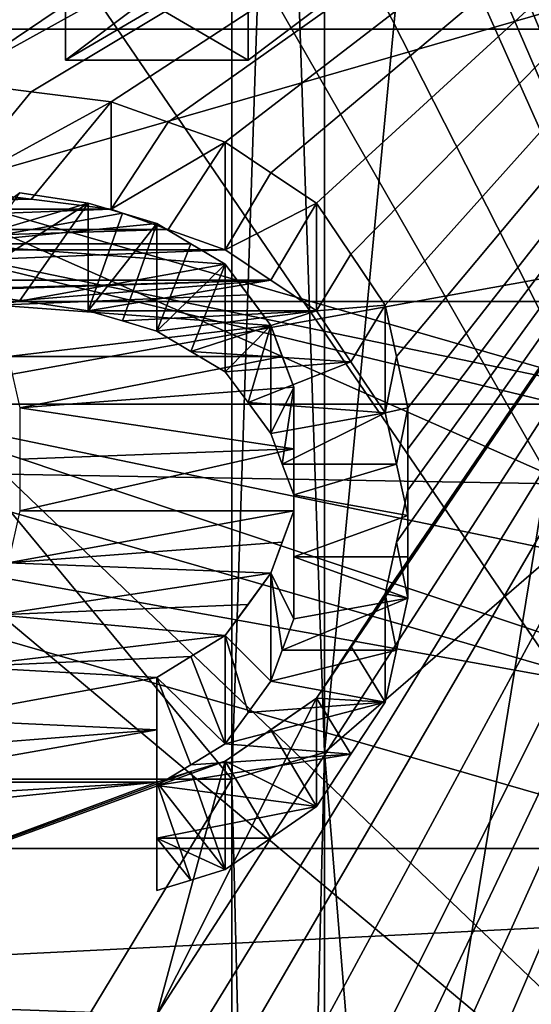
# Model space of a CAD drawing. Header units: millimetres. Extents: x -122 to 122, y -98 to 94.
# Tile 202 of 256: x -69.31 to -66.92, y 16.58 to 21.17. Entities that reach past the tile are written whole.
import ezdxf

# ---------------------------------------------------------------- set-up
doc = ezdxf.new("R2010")
doc.units = ezdxf.units.MM
doc.header["$LTSCALE"] = 26.699852
for name, color, linetype in [('1057', 7, 'CONTINUOUS'), ('1059', 7, 'CONTINUOUS'), ('1071', 7, 'CONTINUOUS'), ('1074', 7, 'CONTINUOUS'), ('1097', 7, 'CONTINUOUS'), ('1098', 7, 'CONTINUOUS'), ('2351', 7, 'CONTINUOUS'), ('2368', 7, 'CONTINUOUS'), ('2650', 7, 'CONTINUOUS'), ('2651', 7, 'CONTINUOUS'), ('2652', 7, 'CONTINUOUS'), ('2653', 7, 'CONTINUOUS'), ('2654', 7, 'CONTINUOUS'), ('2655', 7, 'CONTINUOUS'), ('2656', 7, 'CONTINUOUS'), ('2676', 7, 'CONTINUOUS'), ('2715', 7, 'CONTINUOUS'), ('2716', 7, 'CONTINUOUS'), ('2717', 7, 'CONTINUOUS'), ('2718', 7, 'CONTINUOUS'), ('2719', 7, 'CONTINUOUS'), ('2720', 7, 'CONTINUOUS'), ('2721', 7, 'CONTINUOUS'), ('2722', 7, 'CONTINUOUS'), ('2723', 7, 'CONTINUOUS'), ('2724', 7, 'CONTINUOUS'), ('2725', 7, 'CONTINUOUS'), ('2726', 7, 'CONTINUOUS'), ('2727', 7, 'CONTINUOUS'), ('2954', 7, 'CONTINUOUS'), ('2955', 7, 'CONTINUOUS'), ('3569', 7, 'CONTINUOUS'), ('3586', 7, 'CONTINUOUS'), ('3844', 7, 'CONTINUOUS'), ('3845', 7, 'CONTINUOUS'), ('3846', 7, 'CONTINUOUS'), ('3894', 7, 'CONTINUOUS'), ('4172', 7, 'CONTINUOUS'), ('4173', 7, 'CONTINUOUS'), ('4785', 7, 'CONTINUOUS'), ('4786', 7, 'CONTINUOUS'), ('4787', 7, 'CONTINUOUS'), ('4788', 7, 'CONTINUOUS'), ('5674', 7, 'CONTINUOUS'), ('5677', 7, 'CONTINUOUS'), ('5690', 7, 'CONTINUOUS'), ('5696', 7, 'CONTINUOUS'), ('957', 7, 'CONTINUOUS'), ('958', 7, 'CONTINUOUS'), ('967', 7, 'CONTINUOUS'), ('969', 7, 'CONTINUOUS')]:
    doc.layers.add(name, color=color, linetype=linetype)

msp = doc.modelspace()

# ---------------------------------------------------------------- linework, layer by layer
at = {"layer": '1057', "color": 250, "linetype": 'Continuous', "true_color": 0x323232}
for points in [[(-68.3207, 30.5274, -17.625), (-68.3207, 17.625, -30.5274), (-78.9793, 30.5274, -17.625), (-68.3207, 30.5274, -17.625)], [(-78.9793, 30.5274, -17.625), (-68.3207, 17.625, -30.5274), (-78.9793, 17.625, -30.5274), (-78.9793, 30.5274, -17.625)], [(-68.3207, 17.625, -30.5274), (-68.3207, 0, -35.25), (-78.9793, 17.625, -30.5274), (-68.3207, 17.625, -30.5274)], [(-78.9793, 17.625, -30.5274), (-68.3207, 0, -35.25), (-78.9793, 0, -35.25), (-78.9793, 17.625, -30.5274)]]:
    msp.add_3dface(points, dxfattribs=at)
at = {"layer": '1059', "color": 250, "linetype": 'Continuous', "true_color": 0x323232}
for points in [[(-68.3207, 17.625, 30.5274), (-68.3207, 30.5274, 17.625), (-78.9793, 17.625, 30.5274), (-68.3207, 17.625, 30.5274)], [(-78.9793, 17.625, 30.5274), (-68.3207, 30.5274, 17.625), (-78.9793, 30.5274, 17.625), (-78.9793, 17.625, 30.5274)], [(-68.3207, 0, 35.25), (-68.3207, 17.625, 30.5274), (-78.9793, 0, 35.25), (-68.3207, 0, 35.25)], [(-78.9793, 0, 35.25), (-68.3207, 17.625, 30.5274), (-78.9793, 17.625, 30.5274), (-78.9793, 0, 35.25)]]:
    msp.add_3dface(points, dxfattribs=at)
at = {"layer": '1071', "color": 250, "linetype": 'Continuous', "true_color": 0x323232}
for points in [[(-66.4443, 19, 32.909), (-66.4443, 32.909, 19), (-67.8877, 17.75, 30.7439), (-66.4443, 19, 32.909)], [(-67.8877, 17.75, 30.7439), (-66.4443, 32.909, 19), (-67.8877, 30.7439, 17.75), (-67.8877, 17.75, 30.7439)], [(-66.4443, 0, 38), (-66.4443, 19, 32.909), (-67.8877, 0, 35.5), (-66.4443, 0, 38)], [(-67.8877, 0, 35.5), (-66.4443, 19, 32.909), (-67.8877, 17.75, 30.7439), (-67.8877, 0, 35.5)]]:
    msp.add_3dface(points, dxfattribs=at)
at = {"layer": '1074', "color": 250, "linetype": 'Continuous', "true_color": 0x323232}
for points in [[(-66.4443, 32.909, -19), (-66.4443, 19, -32.909), (-67.8877, 30.7439, -17.75), (-66.4443, 32.909, -19)], [(-67.8877, 30.7439, -17.75), (-66.4443, 19, -32.909), (-67.8877, 17.75, -30.7439), (-67.8877, 30.7439, -17.75)], [(-66.4443, 19, -32.909), (-66.4443, 0, -38), (-67.8877, 17.75, -30.7439), (-66.4443, 19, -32.909)], [(-67.8877, 17.75, -30.7439), (-66.4443, 0, -38), (-67.8877, 0, -35.5), (-67.8877, 17.75, -30.7439)]]:
    msp.add_3dface(points, dxfattribs=at)
at = {"layer": '1097', "color": 250, "linetype": 'Continuous', "true_color": 0x323232}
for points in [[(-68.3207, 30.5274, -17.625), (-67.8877, 30.7439, -17.75), (-67.8877, 17.75, -30.7439), (-68.3207, 30.5274, -17.625)], [(-68.3207, 17.625, -30.5274), (-68.3207, 30.5274, -17.625), (-67.8877, 17.75, -30.7439), (-68.3207, 17.625, -30.5274)], [(-68.3207, 17.625, -30.5274), (-67.8877, 17.75, -30.7439), (-67.8877, 0, -35.5), (-68.3207, 17.625, -30.5274)], [(-68.3207, 0, -35.25), (-68.3207, 17.625, -30.5274), (-67.8877, 0, -35.5), (-68.3207, 0, -35.25)]]:
    msp.add_3dface(points, dxfattribs=at)
at = {"layer": '1098', "color": 250, "linetype": 'Continuous', "true_color": 0x323232}
for points in [[(-68.3207, 30.5274, 17.625), (-68.3207, 17.625, 30.5274), (-67.8877, 30.7439, 17.75), (-68.3207, 30.5274, 17.625)], [(-68.3207, 17.625, 30.5274), (-67.8877, 17.75, 30.7439), (-67.8877, 30.7439, 17.75), (-68.3207, 17.625, 30.5274)], [(-68.3207, 17.625, 30.5274), (-68.3207, 0, 35.25), (-67.8877, 17.75, 30.7439), (-68.3207, 17.625, 30.5274)], [(-68.3207, 0, 35.25), (-67.8877, 0, 35.5), (-67.8877, 17.75, 30.7439), (-68.3207, 0, 35.25)]]:
    msp.add_3dface(points, dxfattribs=at)
at = {"layer": '2351', "color": 250, "linetype": 'Continuous', "true_color": 0x323232}
for points in [[(-103.1595, 21.125, 36.5896), (-103.1595, 34.3891, 24.5448), (-36.8405, 21.125, 36.5896), (-103.1595, 21.125, 36.5896)], [(-36.8405, 21.125, 36.5896), (-103.1595, 34.3891, 24.5448), (-36.8405, 34.3891, 24.5448), (-36.8405, 21.125, 36.5896)], [(-103.1595, 4.0619, 42.0543), (-103.1595, 21.125, 36.5896), (-36.8405, 4.0619, 42.0543), (-103.1595, 4.0619, 42.0543)], [(-36.8405, 4.0619, 42.0543), (-103.1595, 21.125, 36.5896), (-36.8405, 21.125, 36.5896), (-36.8405, 4.0619, 42.0543)]]:
    msp.add_3dface(points, dxfattribs=at)
at = {"layer": '2368', "color": 250, "linetype": 'Continuous', "true_color": 0x323232}
for points in [[(-63.7701, 24.125, 41.7857), (-68.2447, 21.816, 43.0363), (-69.6277, 20.8798, 43.4982), (-63.7701, 24.125, 41.7857)], [(-69.2553, 20.8327, 43.5208), (-63.7701, 24.125, 41.7857), (-69.6277, 20.8798, 43.4982), (-69.2553, 20.8327, 43.5208)], [(-68.883, 20.7856, 43.5433), (-63.7701, 24.125, 41.7857), (-69.2553, 20.8327, 43.5208), (-68.883, 20.7856, 43.5433)], [(-68.617, 20.6912, 43.5883), (-63.7701, 24.125, 41.7857), (-68.883, 20.7856, 43.5433), (-68.617, 20.6912, 43.5883)], [(-63.7701, 24.125, 41.7857), (-67.9255, 18.003, 44.7655), (-68.6702, 16.5257, 45.3317), (-63.7701, 24.125, 41.7857)], [(-68.4574, 16.476, 45.3498), (-63.7701, 24.125, 41.7857), (-68.6702, 16.5257, 45.3317), (-68.4574, 16.476, 45.3498)], [(-68.3511, 20.5968, 43.633), (-63.7701, 24.125, 41.7857), (-68.617, 20.6912, 43.5883), (-68.3511, 20.5968, 43.633)], [(-68.2447, 16.4263, 45.3678), (-63.7701, 24.125, 41.7857), (-68.4574, 16.476, 45.3498), (-68.2447, 16.4263, 45.3678)], [(-68.1383, 20.4548, 43.6997), (-63.7701, 24.125, 41.7857), (-68.3511, 20.5968, 43.633), (-68.1383, 20.4548, 43.6997)], [(-68.0318, 16.2269, 45.4395), (-63.7701, 24.125, 41.7857), (-68.2447, 16.4263, 45.3678), (-68.0318, 16.2269, 45.4395)], [(-67.9255, 20.3127, 43.7659), (-63.7701, 24.125, 41.7857), (-68.1383, 20.4548, 43.6997), (-67.9255, 20.3127, 43.7659)], [(-67.8191, 16.0274, 45.5103), (-63.7701, 24.125, 41.7857), (-68.0318, 16.2269, 45.4395), (-67.8191, 16.0274, 45.5103)], [(-67.9255, 18.003, 44.7655), (-63.7701, 24.125, 41.7857), (-67.766, 18.2466, 44.6668), (-67.9255, 18.003, 44.7655)], [(-67.7659, 20.0751, 43.8754), (-63.7701, 24.125, 41.7857), (-67.9255, 20.3127, 43.7659), (-67.7659, 20.0751, 43.8754)], [(-67.7127, 15.8271, 45.5803), (-63.7701, 24.125, 41.7857), (-67.8191, 16.0274, 45.5103), (-67.7127, 15.8271, 45.5803)], [(-67.766, 18.2466, 44.6668), (-63.7701, 24.125, 41.7857), (-67.6064, 18.4897, 44.5667), (-67.766, 18.2466, 44.6668)], [(-67.6064, 19.837, 43.9836), (-63.7701, 24.125, 41.7857), (-67.7659, 20.0751, 43.8754), (-67.6064, 19.837, 43.9836)], [(-67.6064, 15.6266, 45.6494), (-63.7701, 24.125, 41.7857), (-67.7127, 15.8271, 45.5803), (-67.6064, 15.6266, 45.6494)], [(-63.7701, 13.6709, 46.2728), (-63.7701, 24.125, 41.7857), (-67.6064, 14.0044, 46.1729), (-63.7701, 13.6709, 46.2728)], [(-67.6064, 18.4897, 44.5667), (-63.7701, 24.125, 41.7857), (-67.5532, 18.7318, 44.4655), (-67.6064, 18.4897, 44.5667)], [(-67.5532, 19.5979, 44.0906), (-63.7701, 24.125, 41.7857), (-67.6064, 19.837, 43.9836), (-67.5532, 19.5979, 44.0906)], [(-67.6064, 14.0044, 46.1729), (-63.7701, 24.125, 41.7857), (-67.5532, 14.3616, 46.0631), (-67.6064, 14.0044, 46.1729)], [(-67.5531, 15.2741, 45.7686), (-63.7701, 24.125, 41.7857), (-67.6064, 15.6266, 45.6494), (-67.5531, 15.2741, 45.7686)], [(-67.5532, 18.7318, 44.4655), (-63.7701, 24.125, 41.7857), (-67.5, 18.9734, 44.363), (-67.5532, 18.7318, 44.4655)], [(-67.5, 19.3584, 44.1963), (-63.7701, 24.125, 41.7857), (-67.5532, 19.5979, 44.0906), (-67.5, 19.3584, 44.1963)], [(-67.5532, 14.3616, 46.0631), (-63.7701, 24.125, 41.7857), (-67.5, 14.7179, 45.9505), (-67.5532, 14.3616, 46.0631)], [(-67.5, 14.9207, 45.885), (-63.7701, 24.125, 41.7857), (-67.5531, 15.2741, 45.7686), (-67.5, 14.9207, 45.885)], [(-67.5, 18.9734, 44.363), (-63.7701, 24.125, 41.7857), (-67.5, 19.1661, 44.2801), (-67.5, 18.9734, 44.363)], [(-67.5, 19.1661, 44.2801), (-63.7701, 24.125, 41.7857), (-67.5, 19.3584, 44.1963), (-67.5, 19.1661, 44.2801)], [(-67.5, 14.7179, 45.9505), (-63.7701, 24.125, 41.7857), (-67.5, 14.8193, 45.9179), (-67.5, 14.7179, 45.9505)], [(-67.5, 14.8193, 45.9179), (-63.7701, 24.125, 41.7857), (-67.5, 14.9207, 45.885), (-67.5, 14.8193, 45.9179)], [(-68.2447, 21.816, 43.0363), (-68.4575, 21.7694, 43.0599), (-70.3723, 20.8798, 43.4982), (-68.2447, 21.816, 43.0363)], [(-69.6277, 20.8798, 43.4982), (-68.2447, 21.816, 43.0363), (-70.3723, 20.8798, 43.4982), (-69.6277, 20.8798, 43.4982)], [(-68.4575, 21.7694, 43.0599), (-68.6702, 21.7228, 43.0834), (-70.3723, 20.8798, 43.4982), (-68.4575, 21.7694, 43.0599)], [(-68.6702, 21.7228, 43.0834), (-70.9043, 21.6296, 43.1303), (-70.3723, 20.8798, 43.4982), (-68.6702, 21.7228, 43.0834)], [(-69.3085, 20.3601, 43.7439), (-69.6276, 20.1226, 43.8537), (-68.9894, 20.3127, 43.7659), (-69.3085, 20.3601, 43.7439)], [(-68.9894, 20.3127, 43.7659), (-69.6276, 20.1226, 43.8537), (-68.8298, 20.2652, 43.7879), (-68.9894, 20.3127, 43.7659)], [(-68.8298, 20.2652, 43.7879), (-69.6276, 20.1226, 43.8537), (-68.6702, 20.2178, 43.8099), (-68.8298, 20.2652, 43.7879)], [(-68.6702, 20.2178, 43.8099), (-69.6276, 20.1226, 43.8537), (-68.5106, 20.1227, 43.8536), (-68.6702, 20.2178, 43.8099)], [(-68.5106, 20.1227, 43.8536), (-69.6276, 20.1226, 43.8537), (-68.3511, 20.0276, 43.8971), (-68.5106, 20.1227, 43.8536)], [(-69.6276, 20.1226, 43.8537), (-69.4149, 19.837, 43.9836), (-68.3511, 20.0276, 43.8971), (-69.6276, 20.1226, 43.8537)], [(-68.3511, 20.0276, 43.8971), (-69.4149, 19.837, 43.9836), (-68.2447, 19.8846, 43.9621), (-68.3511, 20.0276, 43.8971)], [(-68.2447, 19.8846, 43.9621), (-69.4149, 19.837, 43.9836), (-68.1383, 19.7415, 44.0266), (-68.2447, 19.8846, 43.9621)], [(-69.4149, 19.837, 43.9836), (-69.3617, 19.5979, 44.0906), (-68.1383, 19.7415, 44.0266), (-69.4149, 19.837, 43.9836)], [(-68.1383, 19.7415, 44.0266), (-69.3617, 19.5979, 44.0906), (-68.0851, 19.598, 44.0906), (-68.1383, 19.7415, 44.0266)], [(-69.3617, 19.5979, 44.0906), (-69.3085, 19.3584, 44.1963), (-68.0851, 19.598, 44.0906), (-69.3617, 19.5979, 44.0906)], [(-68.0851, 19.598, 44.0906), (-69.3085, 19.3584, 44.1963), (-68.0319, 19.4543, 44.1542), (-68.0851, 19.598, 44.0906)], [(-68.0319, 19.4543, 44.1542), (-69.3085, 19.3584, 44.1963), (-68.0319, 19.166, 44.2801), (-68.0319, 19.4543, 44.1542)], [(-69.3085, 19.3584, 44.1963), (-69.3085, 19.1179, 44.3009), (-68.0319, 19.166, 44.2801), (-69.3085, 19.3584, 44.1963)], [(-69.3085, 19.1179, 44.3009), (-69.3085, 18.8769, 44.4041), (-68.0319, 19.166, 44.2801), (-69.3085, 19.1179, 44.3009)], [(-68.0319, 19.166, 44.2801), (-69.3085, 18.8769, 44.4041), (-68.0319, 18.8769, 44.4041), (-68.0319, 19.166, 44.2801)], [(-69.3085, 18.8769, 44.4041), (-69.3617, 18.635, 44.5062), (-68.0319, 18.8769, 44.4041), (-69.3085, 18.8769, 44.4041)], [(-68.0319, 18.8769, 44.4041), (-69.3617, 18.635, 44.5062), (-68.0851, 18.7319, 44.4655), (-68.0319, 18.8769, 44.4041)], [(-69.3617, 18.635, 44.5062), (-68.1383, 18.5867, 44.5264), (-68.0851, 18.7319, 44.4655), (-69.3617, 18.635, 44.5062)], [(-69.4149, 18.3926, 44.6069), (-68.1383, 18.5867, 44.5264), (-69.3617, 18.635, 44.5062), (-69.4149, 18.3926, 44.6069)], [(-68.2447, 18.4411, 44.5869), (-68.1383, 18.5867, 44.5264), (-69.4149, 18.3926, 44.6069), (-68.2447, 18.4411, 44.5869)], [(-68.3511, 18.2954, 44.6469), (-68.2447, 18.4411, 44.5869), (-69.4149, 18.3926, 44.6069), (-68.3511, 18.2954, 44.6469)], [(-69.5745, 18.1492, 44.7065), (-68.3511, 18.2954, 44.6469), (-69.4149, 18.3926, 44.6069), (-69.5745, 18.1492, 44.7065)], [(-68.5107, 18.198, 44.6866), (-68.3511, 18.2954, 44.6469), (-69.5745, 18.1492, 44.7065), (-68.5107, 18.198, 44.6866)], [(-68.6702, 18.1006, 44.7262), (-68.5107, 18.198, 44.6866), (-69.5745, 18.1492, 44.7065), (-68.6702, 18.1006, 44.7262)], [(-69.734, 17.9054, 44.8047), (-68.6702, 18.1006, 44.7262), (-69.5745, 18.1492, 44.7065), (-69.734, 17.9054, 44.8047)], [(-68.6702, 17.8564, 44.8242), (-68.6702, 18.1006, 44.7262), (-69.734, 17.9054, 44.8047), (-68.6702, 17.8564, 44.8242)], [(-67.9255, 18.003, 44.7655), (-68.3511, 17.7097, 44.8824), (-68.6702, 16.5257, 45.3317), (-67.9255, 18.003, 44.7655)], [(-68.1384, 17.8564, 44.8242), (-68.3511, 17.7097, 44.8824), (-67.9255, 18.003, 44.7655), (-68.1384, 17.8564, 44.8242)], [(-69.8937, 17.7586, 44.8631), (-68.6702, 17.8564, 44.8242), (-69.734, 17.9054, 44.8047), (-69.8937, 17.7586, 44.8631)], [(-68.6702, 17.6117, 44.921), (-68.6702, 17.8564, 44.8242), (-70.0532, 17.6117, 44.921), (-68.6702, 17.6117, 44.921)], [(-70.0532, 17.6117, 44.921), (-68.6702, 17.8564, 44.8242), (-69.8937, 17.7586, 44.8631), (-70.0532, 17.6117, 44.921)], [(-68.3511, 17.7097, 44.8824), (-68.5107, 17.6607, 44.9017), (-71.3298, 16.625, 45.2954), (-68.3511, 17.7097, 44.8824)], [(-68.6702, 16.5257, 45.3317), (-68.3511, 17.7097, 44.8824), (-71.3298, 16.625, 45.2954), (-68.6702, 16.5257, 45.3317)], [(-68.6702, 17.6117, 44.921), (-71.3298, 16.625, 45.2954), (-68.5107, 17.6607, 44.9017), (-68.6702, 17.6117, 44.921)], [(-68.6702, 17.6117, 44.921), (-70.5851, 17.4153, 44.9975), (-71.3298, 16.625, 45.2954), (-68.6702, 17.6117, 44.921)], [(-70.5851, 17.4153, 44.9975), (-68.6702, 17.6117, 44.921), (-70.3192, 17.5135, 44.9593), (-70.5851, 17.4153, 44.9975)], [(-70.3192, 17.5135, 44.9593), (-68.6702, 17.6117, 44.921), (-70.0532, 17.6117, 44.921), (-70.3192, 17.5135, 44.9593)], [(-71.3298, 16.3764, 45.3859), (-68.6702, 16.5257, 45.3317), (-71.3298, 16.625, 45.2954), (-71.3298, 16.3764, 45.3859)]]:
    msp.add_3dface(points, dxfattribs=at)
at = {"layer": '2650', "color": 250, "linetype": 'Continuous', "true_color": 0x323232}
for points in [[(-68.1383, 18.5867, 44.5264), (-68.0319, 18.8769, 44.4041), (-68.0851, 18.7319, 44.4655), (-68.1383, 18.5867, 44.5264)], [(-68.0319, 18.8769, 44.4041), (-68.1383, 18.5867, 44.5264), (-68.0319, 18.3731, 43.5315), (-68.0319, 18.8769, 44.4041)], [(-68.0319, 18.3731, 43.5315), (-68.1383, 18.5867, 44.5264), (-68.0851, 18.2279, 43.5925), (-68.0319, 18.3731, 43.5315)], [(-68.0851, 18.2279, 43.5925), (-68.1383, 18.5867, 44.5264), (-68.1383, 18.0824, 43.653), (-68.0851, 18.2279, 43.5925)]]:
    msp.add_3dface(points, dxfattribs=at)
at = {"layer": '2651', "color": 250, "linetype": 'Continuous', "true_color": 0x323232}
for points in [[(-68.0319, 19.4543, 44.1542), (-68.0319, 19.166, 44.2801), (-68.0319, 18.8769, 44.4041), (-68.0319, 19.4543, 44.1542)], [(-68.0319, 19.4543, 44.1542), (-68.0319, 18.8769, 44.4041), (-68.0319, 18.9513, 43.2829), (-68.0319, 19.4543, 44.1542)], [(-68.0319, 18.9513, 43.2829), (-68.0319, 18.8769, 44.4041), (-68.0319, 18.6626, 43.4082), (-68.0319, 18.9513, 43.2829)], [(-68.0319, 18.6626, 43.4082), (-68.0319, 18.8769, 44.4041), (-68.0319, 18.3731, 43.5315), (-68.0319, 18.6626, 43.4082)]]:
    msp.add_3dface(points, dxfattribs=at)
at = {"layer": '2652', "color": 250, "linetype": 'Continuous', "true_color": 0x323232}
for points in [[(-68.1383, 19.7415, 44.0266), (-68.0851, 19.598, 44.0906), (-68.0319, 19.4543, 44.1542), (-68.1383, 19.7415, 44.0266)], [(-68.1383, 19.7415, 44.0266), (-68.0319, 19.4543, 44.1542), (-68.1383, 19.2388, 43.1559), (-68.1383, 19.7415, 44.0266)], [(-68.1383, 19.2388, 43.1559), (-68.0319, 19.4543, 44.1542), (-68.0851, 19.0951, 43.2196), (-68.1383, 19.2388, 43.1559)], [(-68.0851, 19.0951, 43.2196), (-68.0319, 19.4543, 44.1542), (-68.0319, 18.9513, 43.2829), (-68.0851, 19.0951, 43.2196)]]:
    msp.add_3dface(points, dxfattribs=at)
at = {"layer": '2653', "color": 250, "linetype": 'Continuous', "true_color": 0x323232}
for points in [[(-68.3511, 20.0276, 43.8971), (-68.2447, 19.8846, 43.9621), (-68.1383, 19.7415, 44.0266), (-68.3511, 20.0276, 43.8971)], [(-68.3511, 20.0276, 43.8971), (-68.1383, 19.7415, 44.0266), (-68.3511, 19.5252, 43.0271), (-68.3511, 20.0276, 43.8971)], [(-68.3511, 19.5252, 43.0271), (-68.1383, 19.7415, 44.0266), (-68.2447, 19.3821, 43.0917), (-68.3511, 19.5252, 43.0271)], [(-68.2447, 19.3821, 43.0917), (-68.1383, 19.7415, 44.0266), (-68.1383, 19.2388, 43.1559), (-68.2447, 19.3821, 43.0917)]]:
    msp.add_3dface(points, dxfattribs=at)
at = {"layer": '2654', "color": 250, "linetype": 'Continuous', "true_color": 0x323232}
for points in [[(-68.6702, 20.2178, 43.8099), (-68.5106, 20.1227, 43.8536), (-68.6702, 19.7156, 42.9401), (-68.6702, 20.2178, 43.8099)], [(-68.3511, 20.0276, 43.8971), (-68.6702, 19.7156, 42.9401), (-68.5106, 20.1227, 43.8536), (-68.3511, 20.0276, 43.8971)], [(-68.6702, 19.7156, 42.9401), (-68.3511, 20.0276, 43.8971), (-68.5106, 19.6205, 42.9837), (-68.6702, 19.7156, 42.9401)], [(-68.5106, 19.6205, 42.9837), (-68.3511, 20.0276, 43.8971), (-68.3511, 19.5252, 43.0271), (-68.5106, 19.6205, 42.9837)]]:
    msp.add_3dface(points, dxfattribs=at)
at = {"layer": '2655', "color": 250, "linetype": 'Continuous', "true_color": 0x323232}
for points in [[(-68.9894, 20.3127, 43.7659), (-68.8298, 20.2652, 43.7879), (-68.9894, 19.8107, 42.8964), (-68.9894, 20.3127, 43.7659)], [(-68.6702, 20.2178, 43.8099), (-68.9894, 19.8107, 42.8964), (-68.8298, 20.2652, 43.7879), (-68.6702, 20.2178, 43.8099)], [(-68.9894, 19.8107, 42.8964), (-68.6702, 20.2178, 43.8099), (-68.8298, 19.7632, 42.9183), (-68.9894, 19.8107, 42.8964)], [(-68.8298, 19.7632, 42.9183), (-68.6702, 20.2178, 43.8099), (-68.6702, 19.7156, 42.9401), (-68.8298, 19.7632, 42.9183)]]:
    msp.add_3dface(points, dxfattribs=at)
at = {"layer": '2656', "color": 250, "linetype": 'Continuous', "true_color": 0x323232}
for points in [[(-68.9894, 20.3127, 43.7659), (-69.6277, 19.9056, 42.8524), (-69.3085, 20.3601, 43.7439), (-68.9894, 20.3127, 43.7659)], [(-69.6277, 19.9056, 42.8524), (-68.9894, 20.3127, 43.7659), (-69.3085, 19.8581, 42.8744), (-69.6277, 19.9056, 42.8524)], [(-69.3085, 19.8581, 42.8744), (-68.9894, 20.3127, 43.7659), (-68.9894, 19.8107, 42.8964), (-69.3085, 19.8581, 42.8744)]]:
    msp.add_3dface(points, dxfattribs=at)
at = {"layer": '2676', "color": 250, "linetype": 'Continuous', "true_color": 0x323232}
for points in [[(-69.2553, 20.3312, 42.6521), (-69.6277, 20.3783, 42.6296), (-70.7447, 20.3312, 42.6521), (-69.2553, 20.3312, 42.6521)], [(-68.883, 20.284, 42.6746), (-69.2553, 20.3312, 42.6521), (-71.117, 20.284, 42.6746), (-68.883, 20.284, 42.6746)], [(-69.2553, 20.3312, 42.6521), (-70.7447, 20.3312, 42.6521), (-71.117, 20.284, 42.6746), (-69.2553, 20.3312, 42.6521)], [(-68.617, 20.1896, 42.7194), (-68.883, 20.284, 42.6746), (-71.383, 20.1896, 42.7194), (-68.617, 20.1896, 42.7194)], [(-68.883, 20.284, 42.6746), (-71.117, 20.284, 42.6746), (-71.383, 20.1896, 42.7194), (-68.883, 20.284, 42.6746)], [(-68.3511, 20.095, 42.7639), (-68.617, 20.1896, 42.7194), (-71.6489, 20.095, 42.7639), (-68.3511, 20.095, 42.7639)], [(-68.617, 20.1896, 42.7194), (-71.383, 20.1896, 42.7194), (-71.6489, 20.095, 42.7639), (-68.617, 20.1896, 42.7194)], [(-68.1383, 19.9529, 42.8304), (-68.3511, 20.095, 42.7639), (-71.8617, 19.9529, 42.8304), (-68.1383, 19.9529, 42.8304)], [(-68.3511, 20.095, 42.7639), (-71.6489, 20.095, 42.7639), (-71.8617, 19.9529, 42.8304), (-68.3511, 20.095, 42.7639)], [(-69.8404, 19.9056, 42.8524), (-68.1383, 19.9529, 42.8304), (-71.8617, 19.9529, 42.8304), (-69.8404, 19.9056, 42.8524)], [(-69.8404, 19.9056, 42.8524), (-69.6277, 19.9056, 42.8524), (-68.1383, 19.9529, 42.8304), (-69.8404, 19.9056, 42.8524)], [(-69.6277, 19.9056, 42.8524), (-69.3085, 19.8581, 42.8744), (-68.1383, 19.9529, 42.8304), (-69.6277, 19.9056, 42.8524)], [(-69.3085, 19.8581, 42.8744), (-68.9894, 19.8107, 42.8964), (-68.1383, 19.9529, 42.8304), (-69.3085, 19.8581, 42.8744)], [(-68.9894, 19.8107, 42.8964), (-67.9255, 19.8107, 42.8964), (-68.1383, 19.9529, 42.8304), (-68.9894, 19.8107, 42.8964)], [(-68.9894, 19.8107, 42.8964), (-68.8298, 19.7632, 42.9183), (-67.9255, 19.8107, 42.8964), (-68.9894, 19.8107, 42.8964)], [(-68.8298, 19.7632, 42.9183), (-68.6702, 19.7156, 42.9401), (-67.9255, 19.8107, 42.8964), (-68.8298, 19.7632, 42.9183)], [(-68.6702, 19.7156, 42.9401), (-68.5106, 19.6205, 42.9837), (-67.9255, 19.8107, 42.8964), (-68.6702, 19.7156, 42.9401)], [(-68.5106, 19.6205, 42.9837), (-67.7659, 19.5728, 43.0054), (-67.9255, 19.8107, 42.8964), (-68.5106, 19.6205, 42.9837)], [(-68.5106, 19.6205, 42.9837), (-68.3511, 19.5252, 43.0271), (-67.7659, 19.5728, 43.0054), (-68.5106, 19.6205, 42.9837)], [(-68.3511, 19.5252, 43.0271), (-68.2447, 19.3821, 43.0917), (-67.7659, 19.5728, 43.0054), (-68.3511, 19.5252, 43.0271)], [(-68.2447, 19.3821, 43.0917), (-67.6064, 19.3344, 43.1132), (-67.7659, 19.5728, 43.0054), (-68.2447, 19.3821, 43.0917)], [(-68.2447, 19.3821, 43.0917), (-68.1383, 19.2388, 43.1559), (-67.6064, 19.3344, 43.1132), (-68.2447, 19.3821, 43.0917)], [(-68.1383, 19.2388, 43.1559), (-68.0851, 19.0951, 43.2196), (-67.6064, 19.3344, 43.1132), (-68.1383, 19.2388, 43.1559)], [(-68.0851, 19.0951, 43.2196), (-67.5532, 19.0951, 43.2197), (-67.6064, 19.3344, 43.1132), (-68.0851, 19.0951, 43.2196)], [(-68.0851, 19.0951, 43.2196), (-68.0319, 18.9513, 43.2829), (-67.5532, 19.0951, 43.2197), (-68.0851, 19.0951, 43.2196)], [(-68.0319, 18.9513, 43.2829), (-67.5, 18.8552, 43.3249), (-67.5532, 19.0951, 43.2197), (-68.0319, 18.9513, 43.2829)], [(-68.0319, 18.9513, 43.2829), (-68.0319, 18.6626, 43.4082), (-67.5, 18.8552, 43.3249), (-68.0319, 18.9513, 43.2829)], [(-68.0319, 18.6626, 43.4082), (-67.5, 18.6627, 43.4081), (-67.5, 18.8552, 43.3249), (-68.0319, 18.6626, 43.4082)], [(-68.0319, 18.6626, 43.4082), (-67.5, 18.4698, 43.4906), (-67.5, 18.6627, 43.4081), (-68.0319, 18.6626, 43.4082)], [(-68.0319, 18.6626, 43.4082), (-68.0319, 18.3731, 43.5315), (-67.5, 18.4698, 43.4906), (-68.0319, 18.6626, 43.4082)], [(-68.0319, 18.3731, 43.5315), (-68.0851, 18.2279, 43.5925), (-67.5, 18.4698, 43.4906), (-68.0319, 18.3731, 43.5315)], [(-68.0851, 18.2279, 43.5925), (-67.5532, 18.2278, 43.5925), (-67.5, 18.4698, 43.4906), (-68.0851, 18.2279, 43.5925)], [(-68.0851, 18.2279, 43.5925), (-68.1383, 18.0824, 43.653), (-67.5532, 18.2278, 43.5925), (-68.0851, 18.2279, 43.5925)], [(-68.1383, 18.0824, 43.653), (-67.6064, 17.9853, 43.6931), (-67.5532, 18.2278, 43.5925), (-68.1383, 18.0824, 43.653)], [(-68.1383, 18.0824, 43.653), (-68.2447, 17.9367, 43.7131), (-67.6064, 17.9853, 43.6931), (-68.1383, 18.0824, 43.653)], [(-68.2447, 17.9367, 43.7131), (-68.3511, 17.7907, 43.7727), (-67.6064, 17.9853, 43.6931), (-68.2447, 17.9367, 43.7131)], [(-68.3511, 17.7907, 43.7727), (-67.766, 17.7419, 43.7926), (-67.6064, 17.9853, 43.6931), (-68.3511, 17.7907, 43.7727)], [(-68.3511, 17.7907, 43.7727), (-68.5107, 17.6932, 43.8122), (-67.766, 17.7419, 43.7926), (-68.3511, 17.7907, 43.7727)], [(-68.5107, 17.6932, 43.8122), (-68.6702, 17.5956, 43.8515), (-67.766, 17.7419, 43.7926), (-68.5107, 17.6932, 43.8122)], [(-68.6702, 17.5956, 43.8515), (-67.9255, 17.4979, 43.8906), (-67.766, 17.7419, 43.7926), (-68.6702, 17.5956, 43.8515)], [(-68.6702, 17.5956, 43.8515), (-68.6702, 17.351, 43.9489), (-67.9255, 17.4979, 43.8906), (-68.6702, 17.5956, 43.8515)], [(-68.6702, 17.351, 43.9489), (-68.1384, 17.3511, 43.9489), (-67.9255, 17.4979, 43.8906), (-68.6702, 17.351, 43.9489)], [(-68.6702, 17.351, 43.9489), (-68.3511, 17.2041, 44.0066), (-68.1384, 17.3511, 43.9489), (-68.6702, 17.351, 43.9489)], [(-68.6702, 17.1059, 44.0449), (-68.5107, 17.155, 44.0258), (-68.6702, 17.351, 43.9489), (-68.6702, 17.1059, 44.0449)], [(-68.3511, 17.2041, 44.0066), (-68.6702, 17.351, 43.9489), (-68.5107, 17.155, 44.0258), (-68.3511, 17.2041, 44.0066)]]:
    msp.add_3dface(points, dxfattribs=at)
at = {"layer": '2715', "color": 250, "linetype": 'Continuous', "true_color": 0x323232}
for points in [[(-68.1383, 18.5867, 44.5264), (-68.2447, 18.4411, 44.5869), (-68.3511, 18.2954, 44.6469), (-68.1383, 18.5867, 44.5264)], [(-68.1383, 18.5867, 44.5264), (-68.3511, 18.2954, 44.6469), (-68.1383, 18.0824, 43.653), (-68.1383, 18.5867, 44.5264)], [(-68.1383, 18.0824, 43.653), (-68.3511, 18.2954, 44.6469), (-68.2447, 17.9367, 43.7131), (-68.1383, 18.0824, 43.653)], [(-68.2447, 17.9367, 43.7131), (-68.3511, 18.2954, 44.6469), (-68.3511, 17.7907, 43.7727), (-68.2447, 17.9367, 43.7131)]]:
    msp.add_3dface(points, dxfattribs=at)
at = {"layer": '2716', "color": 250, "linetype": 'Continuous', "true_color": 0x323232}
for points in [[(-68.3511, 18.2954, 44.6469), (-68.5107, 18.198, 44.6866), (-68.3511, 17.7907, 43.7727), (-68.3511, 18.2954, 44.6469)], [(-68.6702, 18.1006, 44.7262), (-68.3511, 17.7907, 43.7727), (-68.5107, 18.198, 44.6866), (-68.6702, 18.1006, 44.7262)], [(-68.3511, 17.7907, 43.7727), (-68.6702, 18.1006, 44.7262), (-68.5107, 17.6932, 43.8122), (-68.3511, 17.7907, 43.7727)], [(-68.5107, 17.6932, 43.8122), (-68.6702, 18.1006, 44.7262), (-68.6702, 17.5956, 43.8515), (-68.5107, 17.6932, 43.8122)]]:
    msp.add_3dface(points, dxfattribs=at)
at = {"layer": '2717', "color": 250, "linetype": 'Continuous', "true_color": 0x323232}
for points in [[(-68.6702, 18.1006, 44.7262), (-68.6702, 17.8564, 44.8242), (-68.6702, 17.6117, 44.921), (-68.6702, 18.1006, 44.7262)], [(-68.6702, 18.1006, 44.7262), (-68.6702, 17.6117, 44.921), (-68.6702, 17.5956, 43.8515), (-68.6702, 18.1006, 44.7262)], [(-68.6702, 17.5956, 43.8515), (-68.6702, 17.6117, 44.921), (-68.6702, 17.351, 43.9489), (-68.6702, 17.5956, 43.8515)], [(-68.6702, 17.351, 43.9489), (-68.6702, 17.6117, 44.921), (-68.6702, 17.1059, 44.0449), (-68.6702, 17.351, 43.9489)]]:
    msp.add_3dface(points, dxfattribs=at)
at = {"layer": '2718', "color": 250, "linetype": 'Continuous', "true_color": 0x323232}
for points in [[(-68.5107, 17.6607, 44.9017), (-68.3511, 17.7097, 44.8824), (-68.3511, 17.2041, 44.0066), (-68.5107, 17.6607, 44.9017)], [(-68.6702, 17.6117, 44.921), (-68.5107, 17.6607, 44.9017), (-68.3511, 17.2041, 44.0066), (-68.6702, 17.6117, 44.921)], [(-68.6702, 17.1059, 44.0449), (-68.6702, 17.6117, 44.921), (-68.5107, 17.155, 44.0258), (-68.6702, 17.1059, 44.0449)], [(-68.5107, 17.155, 44.0258), (-68.6702, 17.6117, 44.921), (-68.3511, 17.2041, 44.0066), (-68.5107, 17.155, 44.0258)]]:
    msp.add_3dface(points, dxfattribs=at)
at = {"layer": '2719', "color": 250, "linetype": 'Continuous', "true_color": 0x323232}
for points in [[(-68.1384, 17.8564, 44.8242), (-67.9255, 18.003, 44.7655), (-67.9255, 17.4979, 43.8906), (-68.1384, 17.8564, 44.8242)], [(-68.3511, 17.7097, 44.8824), (-68.1384, 17.8564, 44.8242), (-67.9255, 17.4979, 43.8906), (-68.3511, 17.7097, 44.8824)], [(-68.3511, 17.2041, 44.0066), (-68.3511, 17.7097, 44.8824), (-68.1384, 17.3511, 43.9489), (-68.3511, 17.2041, 44.0066)], [(-68.1384, 17.3511, 43.9489), (-68.3511, 17.7097, 44.8824), (-67.9255, 17.4979, 43.8906), (-68.1384, 17.3511, 43.9489)]]:
    msp.add_3dface(points, dxfattribs=at)
at = {"layer": '2720', "color": 250, "linetype": 'Continuous', "true_color": 0x323232}
for points in [[(-67.766, 18.2466, 44.6668), (-67.6064, 18.4897, 44.5667), (-67.6064, 17.9853, 43.6931), (-67.766, 18.2466, 44.6668)], [(-67.9255, 18.003, 44.7655), (-67.766, 18.2466, 44.6668), (-67.6064, 17.9853, 43.6931), (-67.9255, 18.003, 44.7655)], [(-67.9255, 17.4979, 43.8906), (-67.9255, 18.003, 44.7655), (-67.766, 17.7419, 43.7926), (-67.9255, 17.4979, 43.8906)], [(-67.766, 17.7419, 43.7926), (-67.9255, 18.003, 44.7655), (-67.6064, 17.9853, 43.6931), (-67.766, 17.7419, 43.7926)]]:
    msp.add_3dface(points, dxfattribs=at)
at = {"layer": '2721', "color": 250, "linetype": 'Continuous', "true_color": 0x323232}
for points in [[(-67.5532, 18.7318, 44.4655), (-67.5, 18.9734, 44.363), (-67.5, 18.4698, 43.4906), (-67.5532, 18.7318, 44.4655)], [(-67.6064, 18.4897, 44.5667), (-67.5532, 18.7318, 44.4655), (-67.5, 18.4698, 43.4906), (-67.6064, 18.4897, 44.5667)], [(-67.6064, 17.9853, 43.6931), (-67.6064, 18.4897, 44.5667), (-67.5532, 18.2278, 43.5925), (-67.6064, 17.9853, 43.6931)], [(-67.5532, 18.2278, 43.5925), (-67.6064, 18.4897, 44.5667), (-67.5, 18.4698, 43.4906), (-67.5532, 18.2278, 43.5925)]]:
    msp.add_3dface(points, dxfattribs=at)
at = {"layer": '2722', "color": 250, "linetype": 'Continuous', "true_color": 0x323232}
for points in [[(-67.5, 19.1661, 44.2801), (-67.5, 19.3584, 44.1963), (-67.5, 18.8552, 43.3249), (-67.5, 19.1661, 44.2801)], [(-67.5, 18.9734, 44.363), (-67.5, 19.1661, 44.2801), (-67.5, 18.8552, 43.3249), (-67.5, 18.9734, 44.363)], [(-67.5, 18.4698, 43.4906), (-67.5, 18.9734, 44.363), (-67.5, 18.6627, 43.4081), (-67.5, 18.4698, 43.4906)], [(-67.5, 18.6627, 43.4081), (-67.5, 18.9734, 44.363), (-67.5, 18.8552, 43.3249), (-67.5, 18.6627, 43.4081)]]:
    msp.add_3dface(points, dxfattribs=at)
at = {"layer": '2723', "color": 250, "linetype": 'Continuous', "true_color": 0x323232}
for points in [[(-67.5532, 19.5979, 44.0906), (-67.6064, 19.837, 43.9836), (-67.6064, 19.3344, 43.1132), (-67.5532, 19.5979, 44.0906)], [(-67.5, 19.3584, 44.1963), (-67.5532, 19.5979, 44.0906), (-67.6064, 19.3344, 43.1132), (-67.5, 19.3584, 44.1963)], [(-67.5532, 19.0951, 43.2197), (-67.5, 19.3584, 44.1963), (-67.6064, 19.3344, 43.1132), (-67.5532, 19.0951, 43.2197)], [(-67.5, 18.8552, 43.3249), (-67.5, 19.3584, 44.1963), (-67.5532, 19.0951, 43.2197), (-67.5, 18.8552, 43.3249)]]:
    msp.add_3dface(points, dxfattribs=at)
at = {"layer": '2724', "color": 250, "linetype": 'Continuous', "true_color": 0x323232}
for points in [[(-67.7659, 20.0751, 43.8754), (-67.9255, 20.3127, 43.7659), (-67.9255, 19.8107, 42.8964), (-67.7659, 20.0751, 43.8754)], [(-67.6064, 19.837, 43.9836), (-67.7659, 20.0751, 43.8754), (-67.9255, 19.8107, 42.8964), (-67.6064, 19.837, 43.9836)], [(-67.7659, 19.5728, 43.0054), (-67.6064, 19.837, 43.9836), (-67.9255, 19.8107, 42.8964), (-67.7659, 19.5728, 43.0054)], [(-67.6064, 19.3344, 43.1132), (-67.6064, 19.837, 43.9836), (-67.7659, 19.5728, 43.0054), (-67.6064, 19.3344, 43.1132)]]:
    msp.add_3dface(points, dxfattribs=at)
at = {"layer": '2725', "color": 250, "linetype": 'Continuous', "true_color": 0x323232}
for points in [[(-68.1383, 20.4548, 43.6997), (-68.3511, 20.5968, 43.633), (-68.3511, 20.095, 42.7639), (-68.1383, 20.4548, 43.6997)], [(-67.9255, 20.3127, 43.7659), (-68.1383, 20.4548, 43.6997), (-68.3511, 20.095, 42.7639), (-67.9255, 20.3127, 43.7659)], [(-68.1383, 19.9529, 42.8304), (-67.9255, 20.3127, 43.7659), (-68.3511, 20.095, 42.7639), (-68.1383, 19.9529, 42.8304)], [(-67.9255, 19.8107, 42.8964), (-67.9255, 20.3127, 43.7659), (-68.1383, 19.9529, 42.8304), (-67.9255, 19.8107, 42.8964)]]:
    msp.add_3dface(points, dxfattribs=at)
at = {"layer": '2726', "color": 250, "linetype": 'Continuous', "true_color": 0x323232}
for points in [[(-68.617, 20.6912, 43.5883), (-68.883, 20.7856, 43.5433), (-68.883, 20.284, 42.6746), (-68.617, 20.6912, 43.5883)], [(-68.3511, 20.5968, 43.633), (-68.617, 20.6912, 43.5883), (-68.883, 20.284, 42.6746), (-68.3511, 20.5968, 43.633)], [(-68.617, 20.1896, 42.7194), (-68.3511, 20.5968, 43.633), (-68.883, 20.284, 42.6746), (-68.617, 20.1896, 42.7194)], [(-68.3511, 20.095, 42.7639), (-68.3511, 20.5968, 43.633), (-68.617, 20.1896, 42.7194), (-68.3511, 20.095, 42.7639)]]:
    msp.add_3dface(points, dxfattribs=at)
at = {"layer": '2727', "color": 250, "linetype": 'Continuous', "true_color": 0x323232}
for points in [[(-69.2553, 20.8327, 43.5208), (-69.6277, 20.8798, 43.4982), (-69.6277, 20.3783, 42.6296), (-69.2553, 20.8327, 43.5208)], [(-68.883, 20.7856, 43.5433), (-69.2553, 20.8327, 43.5208), (-69.6277, 20.3783, 42.6296), (-68.883, 20.7856, 43.5433)], [(-69.2553, 20.3312, 42.6521), (-68.883, 20.7856, 43.5433), (-69.6277, 20.3783, 42.6296), (-69.2553, 20.3312, 42.6521)], [(-68.883, 20.284, 42.6746), (-68.883, 20.7856, 43.5433), (-69.2553, 20.3312, 42.6521), (-68.883, 20.284, 42.6746)]]:
    msp.add_3dface(points, dxfattribs=at)
at = {"layer": '2954', "color": 250, "linetype": 'Continuous', "true_color": 0x323232}
for points in [[(-31.5, 31.6164, 35.1136), (-108.5, 14.6011, 44.9374), (-31.5, 14.6011, 44.9374), (-31.5, 31.6164, 35.1136)], [(-108.5, 31.6164, 35.1136), (-108.5, 14.6011, 44.9374), (-31.5, 31.6164, 35.1136), (-108.5, 31.6164, 35.1136)]]:
    msp.add_3dface(points, dxfattribs=at)
at = {"layer": '2955', "color": 250, "linetype": 'Continuous', "true_color": 0x323232}
for points in [[(-108.5, 32.9547, 36.5999), (-108.5, 15.2191, 46.8395), (-31.5, 32.9547, 36.5999), (-108.5, 32.9547, 36.5999)], [(-31.5, 32.9547, 36.5999), (-108.5, 15.2191, 46.8395), (-31.5, 15.2191, 46.8395), (-31.5, 32.9547, 36.5999)]]:
    msp.add_3dface(points, dxfattribs=at)
at = {"layer": '3569', "color": 250, "linetype": 'Continuous', "true_color": 0x323232}
for points in [[(-103.1595, 34.3891, -24.5448), (-103.1595, 21.125, -36.5896), (-36.8405, 34.3891, -24.5448), (-103.1595, 34.3891, -24.5448)], [(-36.8405, 34.3891, -24.5448), (-103.1595, 21.125, -36.5896), (-36.8405, 21.125, -36.5896), (-36.8405, 34.3891, -24.5448)], [(-103.1595, 21.125, -36.5896), (-103.1595, 4.0619, -42.0543), (-36.8405, 21.125, -36.5896), (-103.1595, 21.125, -36.5896)], [(-36.8405, 21.125, -36.5896), (-103.1595, 4.0619, -42.0543), (-36.8405, 4.0619, -42.0543), (-36.8405, 21.125, -36.5896)]]:
    msp.add_3dface(points, dxfattribs=at)
at = {"layer": '3586', "color": 250, "linetype": 'Continuous', "true_color": 0x323232}
for points in [[(-76.2299, 24.125, -41.7857), (-63.7701, 13.6709, -46.2728), (-76.2299, 13.6709, -46.2728), (-76.2299, 24.125, -41.7857)], [(-63.7701, 13.6709, -46.2728), (-76.2299, 24.125, -41.7857), (-72.5, 22.0389, -42.9226), (-63.7701, 13.6709, -46.2728)], [(-63.7701, 24.125, -41.7857), (-63.7701, 13.6709, -46.2728), (-67.7128, 24.0528, -41.8273), (-63.7701, 24.125, -41.7857)], [(-67.7128, 24.0528, -41.8273), (-63.7701, 13.6709, -46.2728), (-67.8191, 23.872, -41.9308), (-67.7128, 24.0528, -41.8273)], [(-63.7701, 13.6709, -46.2728), (-67.5, 22.5936, -42.6332), (-67.8191, 23.872, -41.9308), (-63.7701, 13.6709, -46.2728)], [(-67.5, 22.5936, -42.6332), (-63.7701, 13.6709, -46.2728), (-67.5, 22.3167, -42.7788), (-67.5, 22.5936, -42.6332)], [(-67.5, 22.3167, -42.7788), (-63.7701, 13.6709, -46.2728), (-67.5, 22.0389, -42.9226), (-67.5, 22.3167, -42.7788)], [(-69.0957, 21.4802, -43.2049), (-63.7701, 13.6709, -46.2728), (-72.5, 22.0389, -42.9226), (-69.0957, 21.4802, -43.2049)], [(-67.5, 22.0389, -42.9226), (-63.7701, 13.6709, -46.2728), (-67.8724, 21.76, -43.0646), (-67.5, 22.0389, -42.9226)], [(-67.8724, 21.76, -43.0646), (-63.7701, 13.6709, -46.2728), (-68.2447, 21.4802, -43.2049), (-67.8724, 21.76, -43.0646)], [(-68.2447, 21.4802, -43.2049), (-63.7701, 13.6709, -46.2728), (-69.0957, 21.4802, -43.2049), (-68.2447, 21.4802, -43.2049)]]:
    msp.add_3dface(points, dxfattribs=at)
at = {"layer": '3844', "color": 250, "linetype": 'Continuous', "true_color": 0x323232}
msp.add_3dface([(-67.8724, 21.2592, -42.1972), (-68.2447, 21.4802, -43.2049), (-68.2447, 20.9793, -42.3371), (-67.8724, 21.2592, -42.1972)], dxfattribs=at)
at = {"layer": '3845', "color": 250, "linetype": 'Continuous', "true_color": 0x323232}
for points in [[(-68.2447, 21.4802, -43.2049), (-69.0957, 21.4802, -43.2049), (-69.0957, 20.9793, -42.3371), (-68.2447, 21.4802, -43.2049)], [(-68.2447, 20.9793, -42.3371), (-68.2447, 21.4802, -43.2049), (-69.0957, 20.9793, -42.3371), (-68.2447, 20.9793, -42.3371)]]:
    msp.add_3dface(points, dxfattribs=at)
at = {"layer": '3846', "color": 250, "linetype": 'Continuous', "true_color": 0x323232}
msp.add_3dface([(-69.0957, 20.9793, -42.3371), (-69.0957, 21.4802, -43.2049), (-68.7235, 21.2592, -42.1972), (-69.0957, 20.9793, -42.3371)], dxfattribs=at)
at = {"layer": '3894', "color": 250, "linetype": 'Continuous', "true_color": 0x323232}
for points in [[(-68.2447, 20.9793, -42.3371), (-69.0957, 20.9793, -42.3371), (-68.7235, 21.2592, -42.1972), (-68.2447, 20.9793, -42.3371)], [(-67.8724, 21.2592, -42.1972), (-68.2447, 20.9793, -42.3371), (-68.7235, 21.2592, -42.1972), (-67.8724, 21.2592, -42.1972)]]:
    msp.add_3dface(points, dxfattribs=at)
at = {"layer": '4172', "color": 250, "linetype": 'Continuous', "true_color": 0x323232}
for points in [[(-31.5, 14.6011, -44.9374), (-108.5, 31.6164, -35.1136), (-31.5, 31.6164, -35.1136), (-31.5, 14.6011, -44.9374)], [(-108.5, 14.6011, -44.9374), (-108.5, 31.6164, -35.1136), (-31.5, 14.6011, -44.9374), (-108.5, 14.6011, -44.9374)]]:
    msp.add_3dface(points, dxfattribs=at)
at = {"layer": '4173', "color": 250, "linetype": 'Continuous', "true_color": 0x323232}
for points in [[(-108.5, 15.2191, -46.8395), (-108.5, 32.9547, -36.5999), (-31.5, 15.2191, -46.8395), (-108.5, 15.2191, -46.8395)], [(-31.5, 15.2191, -46.8395), (-108.5, 32.9547, -36.5999), (-31.5, 32.9547, -36.5999), (-31.5, 15.2191, -46.8395)]]:
    msp.add_3dface(points, dxfattribs=at)
at = {"layer": '4785', "color": 150, "linetype": 'Continuous', "true_color": 0x378cff}
for points in [[(-22, 28.0584, -35.181), (-22, 10.0141, -43.8712), (-122, 28.0584, -35.181), (-22, 28.0584, -35.181)], [(-22, 10.0141, -43.8712), (-122, 10.0141, -43.8712), (-122, 28.0584, -35.181), (-22, 10.0141, -43.8712)]]:
    msp.add_3dface(points, dxfattribs=at)
at = {"layer": '4786', "color": 150, "linetype": 'Continuous', "true_color": 0x378cff}
for points in [[(-22, 10.0141, 43.8712), (-22, 28.0584, 35.181), (-122, 10.0141, 43.8712), (-22, 10.0141, 43.8712)], [(-22, 28.0584, 35.181), (-122, 28.0584, 35.181), (-122, 10.0141, 43.8712), (-22, 28.0584, 35.181)]]:
    msp.add_3dface(points, dxfattribs=at)
at = {"layer": '4787', "color": 150, "linetype": 'Continuous', "true_color": 0x378cff}
for points in [[(-22, 28.076, 28.076), (-22, 19.854, 34.3853), (-122, 28.076, 28.076), (-22, 28.076, 28.076)], [(-22, 19.854, 34.3853), (-122, 19.854, 34.3853), (-122, 28.076, 28.076), (-22, 19.854, 34.3853)], [(-22, 19.854, 34.3853), (-22, 10.2783, 38.3524), (-122, 19.854, 34.3853), (-22, 19.854, 34.3853)], [(-22, 10.2783, 38.3524), (-122, 10.2783, 38.3524), (-122, 19.854, 34.3853), (-22, 10.2783, 38.3524)]]:
    msp.add_3dface(points, dxfattribs=at)
at = {"layer": '4788', "color": 150, "linetype": 'Continuous', "true_color": 0x378cff}
for points in [[(-22, 19.854, -34.3853), (-22, 28.076, -28.076), (-122, 19.854, -34.3853), (-22, 19.854, -34.3853)], [(-22, 28.076, -28.076), (-122, 28.076, -28.076), (-122, 19.854, -34.3853), (-22, 28.076, -28.076)], [(-22, 10.2783, -38.3524), (-22, 19.854, -34.3853), (-122, 10.2783, -38.3524), (-22, 10.2783, -38.3524)], [(-22, 19.854, -34.3853), (-122, 19.854, -34.3853), (-122, 10.2783, -38.3524), (-22, 19.854, -34.3853)]]:
    msp.add_3dface(points, dxfattribs=at)
at = {"layer": '5674', "color": 7, "linetype": 'Continuous', "true_color": 0xf5f5f5}
for points in [[(-66.0095, -24.6339, 62.6671), (-73.9905, -24.6339, 62.6671), (-66.0095, 24.2139, 90.8694), (-66.0095, -24.6339, 62.6671)], [(-66.0095, 24.2139, 90.8694), (-73.9905, -24.6339, 62.6671), (-73.9905, 24.2139, 90.8694), (-66.0095, 24.2139, 90.8694)]]:
    msp.add_3dface(points, dxfattribs=at)
at = {"layer": '5677', "color": 7, "linetype": 'Continuous', "true_color": 0xf5f5f5}
for points in [[(-73.9905, -31.5456, 74.6386), (-66.0095, -31.5456, 74.6386), (-73.9905, 17.3021, 102.8409), (-73.9905, -31.5456, 74.6386)], [(-73.9905, 17.3021, 102.8409), (-66.0095, -31.5456, 74.6386), (-66.0095, 17.3021, 102.8409), (-73.9905, 17.3021, 102.8409)]]:
    msp.add_3dface(points, dxfattribs=at)
at = {"layer": '5690', "color": 7, "linetype": 'Continuous', "true_color": 0xf5f5f5}
for points in [[(-73.1918, 19.3746, 102.4422), (-63.6145, 22.1397, 97.6529), (-76.3855, 22.1397, 97.6529), (-73.1918, 19.3746, 102.4422)], [(-66.8082, 19.3746, 102.4422), (-63.6145, 22.1397, 97.6529), (-73.1918, 19.3746, 102.4422), (-66.8082, 19.3746, 102.4422)]]:
    msp.add_3dface(points, dxfattribs=at)
at = {"layer": '5696', "color": 7, "linetype": 'Continuous', "true_color": 0xf5f5f5}
for points in [[(-73.1918, 19.3746, 102.4422), (-73.9905, 17.3021, 102.8409), (-66.0095, 17.3021, 102.8409), (-73.1918, 19.3746, 102.4422)], [(-66.8082, 19.3746, 102.4422), (-73.1918, 19.3746, 102.4422), (-66.0095, 17.3021, 102.8409), (-66.8082, 19.3746, 102.4422)]]:
    msp.add_3dface(points, dxfattribs=at)
at = {"layer": '957', "color": 7, "linetype": 'Continuous'}
for points in [[(-70, 20.1525, 87.0948), (-70, 20.4454, 88.1876), (-63.6347, 18.6079, 91.3702), (-70, 20.1525, 87.0948)], [(-70, 19.0597, 87.3876), (-70, 20.1525, 87.0948), (-64.2371, 18.959, 89.162), (-70, 19.0597, 87.3876)], [(-64.2371, 18.959, 89.162), (-70, 20.1525, 87.0948), (-63.6347, 18.6079, 91.3702), (-64.2371, 18.959, 89.162)], [(-63.6347, 17.2222, 90.5702), (-70, 19.0597, 87.3876), (-64.2371, 18.959, 89.162), (-63.6347, 17.2222, 90.5702)]]:
    msp.add_3dface(points, dxfattribs=at)
at = {"layer": '958', "color": 7, "linetype": 'Continuous'}
for points in [[(-70, 20.4454, 88.1876), (-70, 19.3525, 88.4804), (-65.3685, 18.3933, 90.1418), (-70, 20.4454, 88.1876)], [(-63.6347, 18.6079, 91.3702), (-70, 20.4454, 88.1876), (-65.3685, 18.3933, 90.1418), (-63.6347, 18.6079, 91.3702)], [(-70, 19.3525, 88.4804), (-70, 19.0597, 87.3876), (-63.6347, 17.2222, 90.5702), (-70, 19.3525, 88.4804)], [(-70, 19.3525, 88.4804), (-63.6347, 17.2222, 90.5702), (-65.3685, 18.3933, 90.1418), (-70, 19.3525, 88.4804)]]:
    msp.add_3dface(points, dxfattribs=at)
at = {"layer": '967', "color": 250, "linetype": 'Continuous', "true_color": 0x323232}
for points in [[(107.5, 14.875, -25.7643), (107.5, 25.7643, -14.875), (-107.5, 14.875, -25.7643), (107.5, 14.875, -25.7643)], [(-107.5, 14.875, -25.7643), (107.5, 25.7643, -14.875), (-107.5, 25.7643, -14.875), (-107.5, 14.875, -25.7643)]]:
    msp.add_3dface(points, dxfattribs=at)
at = {"layer": '969', "color": 250, "linetype": 'Continuous', "true_color": 0x323232}
for points in [[(107.5, 25.7643, 14.875), (107.5, 14.875, 25.7643), (-107.5, 25.7643, 14.875), (107.5, 25.7643, 14.875)], [(-107.5, 25.7643, 14.875), (107.5, 14.875, 25.7643), (-107.5, 14.875, 25.7643), (-107.5, 25.7643, 14.875)]]:
    msp.add_3dface(points, dxfattribs=at)

doc.saveas('drawing.dxf')
